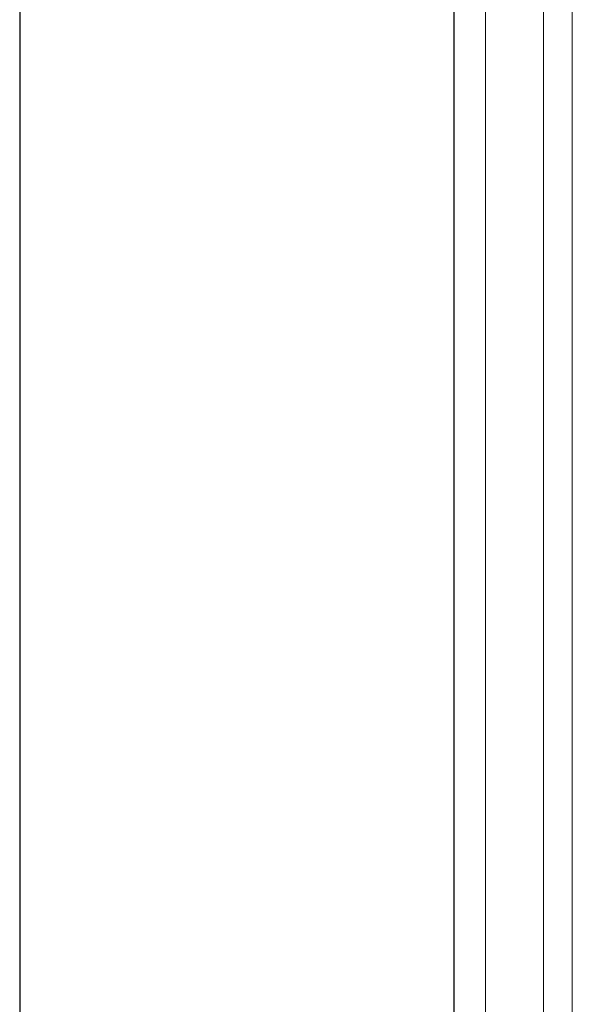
# Model space of a CAD drawing. Header units: metres. Extents: x 391.1 to 427.5, y 12.7 to 28.4.
# Tile 77 of 240: x 407.943 to 408.134, y 20.205 to 20.545. Entities that reach past the tile are written whole.
import ezdxf

# ---------------------------------------------------------------- set-up
doc = ezdxf.new("R2010")
doc.units = ezdxf.units.M
for name, color, linetype, lineweight in [('02_MOBILIARIO', 7, 'Continuous', 18), ('A-WALL-____-MCUT', 7, 'Continuous', 25), ('A-WALL-____-OTLN', 7, 'Continuous', 25), ('Mobiliario', 7, 'Continuous', 18)]:
    doc.layers.add(name, color=color, linetype=linetype, lineweight=lineweight)

# ---------------------------------------------------------------- blocks, each defined once
blk = doc.blocks.new('Family - Evans P-1-153493-01_ENLLUMENAT_PS1')
at = {"layer": 'A-WALL-____-MCUT', "color": 253, "true_color": 0xaaaaaa}
for p, q in [((10.56012, 0.15), (0, 0.15)), ((0, 0), (10.56012, 0))]:
    blk.add_line(p, q, dxfattribs=at)
at = {"layer": 'A-WALL-____-OTLN', "color": 253, "true_color": 0xaaaaaa}
for p, q in [((10.56012, 0.15), (0, 0.15)), ((0, 0), (10.56012, 0))]:
    blk.add_line(p, q, dxfattribs=at)
at = {"layer": 'A-WALL-____-OTLN', "color": 253, "lineweight": 18, "true_color": 0xaaaaaa}
blk.add_line((0, 0), (10.56012, 0), dxfattribs=at)
blk = doc.blocks.new('Family - Mirall PS-1-153593-01_ENLLUMENAT_PS1')
at = {"layer": '02_MOBILIARIO', "color": 253, "true_color": 0xaaaaaa}
for p, q in [((0, 0.6), (0, 0)), ((0.02, 0), (0.02, 0.6)), ((0.02, 0), (0.02, 0.6)), ((0.03, 0.6), (0.03, 0))]:
    blk.add_line(p, q, dxfattribs=at)
at = {"layer": 'Mobiliario', "color": 253, "true_color": 0xaaaaaa}
for p, q in [((0, 0.6), (0, 0)), ((0.02, 0.6), (0.02, 0)), ((0.02, 0), (0.02, 0.6)), ((0.03, 0), (0.03, 0.6))]:
    blk.add_line(p, q, dxfattribs=at)
blk = doc.blocks.new('LONDR55-XX_ZZ-ARQ-CAA-M3D-Londres55_ifc-1-01_ENLLUMENAT_PS1')
at = {"layer": '02_MOBILIARIO', "color": 253, "lineweight": 18, "true_color": 0xaaaaaa}
blk.add_blockref('Family - Mirall PS-1-153593-01_ENLLUMENAT_PS1', (408.10403, 20.06433), dxfattribs=at)
at = {"layer": 'A-WALL-____-OTLN', "color": 253, "lineweight": 18, "true_color": 0xaaaaaa, "rotation": 270}
blk.add_blockref('Family - Evans P-1-153493-01_ENLLUMENAT_PS1', (407.94319, 24.74074), dxfattribs=at)

msp = doc.modelspace()

# ---------------------------------------------------------------- block references
at = {"lineweight": 5}
msp.add_blockref('LONDR55-XX_ZZ-ARQ-CAA-M3D-Londres55_ifc-1-01_ENLLUMENAT_PS1', (0, 0), dxfattribs=at)

doc.saveas('drawing.dxf')
